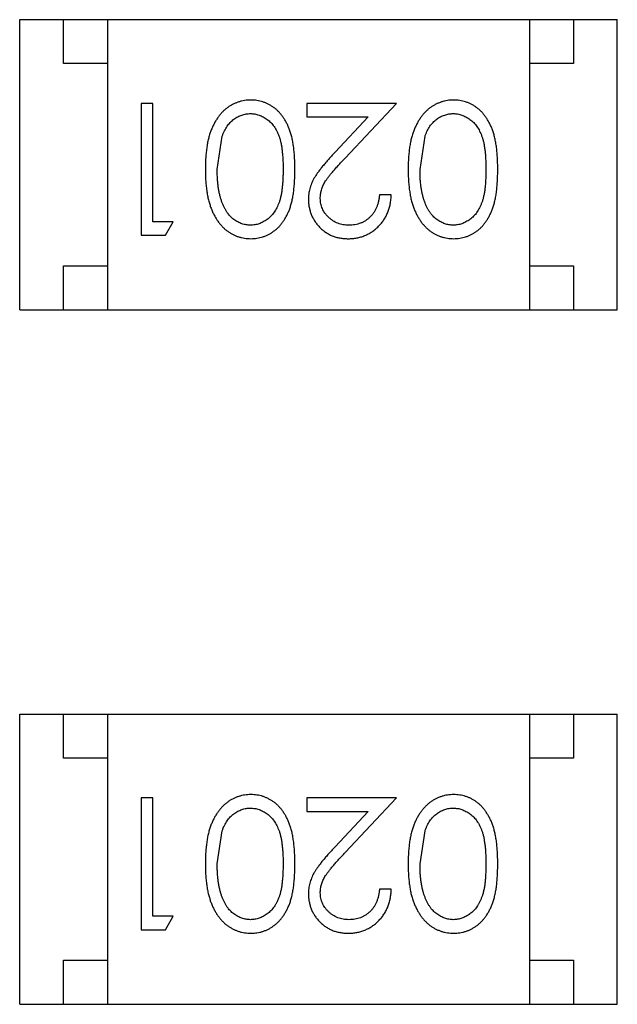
# Model space of a CAD drawing. Header units: inches. Extents: x -16 to 86, y -28 to 28.
# Tile 14 of 39: x 61.878 to 62.558, y -6.528 to -5.408. Entities that reach past the tile are written whole.
import ezdxf

# ---------------------------------------------------------------- set-up
doc = ezdxf.new("R2010")
doc.units = ezdxf.units.IN
doc.header["$LTSCALE"] = 1.21
doc.header["$MEASUREMENT"] = 0
doc.layers.get('0').update_dxf_attribs({"linetype": 'CONTINUOUS'})

msp = doc.modelspace()

# ---------------------------------------------------------------- linework, layer by layer
at = {"color": 6, "linetype": 'Continuous'}
for p, q in [((61.8781, -5.7375), (61.8781, -5.4075)), ((61.8781, -5.4075), (62.5581, -5.4075)), ((61.9281, -5.4575), (61.9281, -5.4075)), ((61.9781, -5.4075), (61.9781, -5.7375)), ((62.4581, -5.4075), (62.4581, -5.7375)), ((62.5081, -5.4075), (62.5081, -5.4575)), ((62.5581, -5.7375), (62.5581, -5.4075)), ((61.9781, -5.4575), (61.9281, -5.4575)), ((62.5081, -5.4575), (62.4581, -5.4575)), ((62.0163, -5.5028), (62.0163, -5.6528)), ((62.0297, -5.5028), (62.0163, -5.5028)), ((62.0297, -5.6374), (62.0297, -5.5028)), ((62.2047, -5.5028), (62.2047, -5.5182)), ((62.3067, -5.5028), (62.2047, -5.5028)), ((62.2485, -5.5649), (62.3067, -5.5028)), ((62.2047, -5.5182), (62.2745, -5.5182)), ((62.2745, -5.5182), (62.237, -5.5583)), ((62.1028, -5.5778), (62.1085, -5.5401)), ((62.3336, -5.5778), (62.3393, -5.5401)), ((62.3009, -5.6067), (62.2874, -5.6067)), ((62.0528, -5.6374), (62.0297, -5.6374)), ((62.044, -5.6528), (62.0528, -5.6374)), ((62.0163, -5.6528), (62.044, -5.6528)), ((61.9281, -5.7375), (61.9281, -5.6875)), ((61.9281, -5.6875), (61.9781, -5.6875)), ((62.4581, -5.6875), (62.5081, -5.6875)), ((62.5081, -5.6875), (62.5081, -5.7375)), ((61.8781, -5.7375), (62.5581, -5.7375)), ((61.8781, -6.5275), (61.8781, -6.1975)), ((61.8781, -6.1975), (62.5581, -6.1975)), ((61.9281, -6.2475), (61.9281, -6.1975)), ((61.9781, -6.1975), (61.9781, -6.5275)), ((62.4581, -6.1975), (62.4581, -6.5275)), ((62.5081, -6.1975), (62.5081, -6.2475)), ((62.5581, -6.5275), (62.5581, -6.1975)), ((61.9781, -6.2475), (61.9281, -6.2475)), ((62.5081, -6.2475), (62.4581, -6.2475)), ((62.0163, -6.2928), (62.0163, -6.4428)), ((62.0297, -6.2928), (62.0163, -6.2928)), ((62.0297, -6.4274), (62.0297, -6.2928)), ((62.2047, -6.2928), (62.2047, -6.3082)), ((62.3067, -6.2928), (62.2047, -6.2928)), ((62.2485, -6.3549), (62.3067, -6.2928)), ((62.2047, -6.3082), (62.2745, -6.3082)), ((62.2745, -6.3082), (62.237, -6.3483)), ((62.1028, -6.3678), (62.1085, -6.3301)), ((62.3336, -6.3678), (62.3393, -6.3301)), ((62.3009, -6.3967), (62.2874, -6.3967)), ((62.0528, -6.4274), (62.0297, -6.4274)), ((62.044, -6.4428), (62.0528, -6.4274)), ((62.0163, -6.4428), (62.044, -6.4428)), ((61.9281, -6.5275), (61.9281, -6.4775)), ((61.9281, -6.4775), (61.9781, -6.4775)), ((62.4581, -6.4775), (62.5081, -6.4775)), ((62.5081, -6.4775), (62.5081, -6.5275)), ((61.8781, -6.5275), (62.5581, -6.5275))]:
    msp.add_line(p, q, dxfattribs=at)
for points, knots in [([(62.1411, -5.499), (62.1399, -5.499), (62.1376, -5.499), (62.1341, -5.4995), (62.1306, -5.5001), (62.1273, -5.5011), (62.124, -5.5023), (62.1208, -5.5037), (62.1177, -5.5055), (62.1147, -5.5074), (62.1118, -5.5097), (62.1091, -5.5122), (62.1065, -5.515), (62.1041, -5.5181), (62.1018, -5.5214), (62.0998, -5.5249), (62.0978, -5.5287), (62.0961, -5.5328), (62.0944, -5.5372), (62.0931, -5.5419), (62.0919, -5.547), (62.091, -5.5525), (62.0903, -5.5583), (62.0897, -5.5645), (62.0894, -5.571), (62.0894, -5.5755), (62.0894, -5.5778)], [0, 0, 0, 0, 0.033824, 0.067298, 0.10028, 0.133019, 0.165736, 0.198792, 0.232372, 0.266409, 0.301016, 0.336196, 0.371972, 0.408574, 0.446394, 0.485225, 0.525372, 0.567224, 0.611081, 0.65775, 0.70702, 0.759235, 0.814484, 0.873227, 0.934937, 1, 1, 1, 1]), ([(62.1913, -5.5778), (62.1913, -5.5754), (62.1912, -5.5707), (62.1909, -5.564), (62.1904, -5.5576), (62.1897, -5.5517), (62.1888, -5.5461), (62.1878, -5.541), (62.1864, -5.5363), (62.1849, -5.5319), (62.1832, -5.5279), (62.1814, -5.5242), (62.1794, -5.5207), (62.1772, -5.5175), (62.1749, -5.5146), (62.1724, -5.5118), (62.1698, -5.5094), (62.167, -5.5072), (62.164, -5.5053), (62.161, -5.5036), (62.1579, -5.5021), (62.1547, -5.501), (62.1515, -5.5001), (62.1481, -5.4994), (62.1447, -5.499), (62.1423, -5.499), (62.1411, -5.499)], [0, 0, 0, 0, 0.068113, 0.132564, 0.193427, 0.250218, 0.303569, 0.353576, 0.400235, 0.443586, 0.484619, 0.524292, 0.56238, 0.599049, 0.63494, 0.669782, 0.704009, 0.737842, 0.771098, 0.803896, 0.836415, 0.868639, 0.900715, 0.933378, 0.966213, 1, 1, 1, 1]), ([(62.3719, -5.499), (62.3707, -5.499), (62.3683, -5.499), (62.3648, -5.4995), (62.3614, -5.5001), (62.358, -5.5011), (62.3548, -5.5023), (62.3516, -5.5037), (62.3485, -5.5055), (62.3455, -5.5074), (62.3426, -5.5097), (62.3399, -5.5122), (62.3373, -5.515), (62.3349, -5.5181), (62.3326, -5.5214), (62.3305, -5.5249), (62.3286, -5.5287), (62.3268, -5.5328), (62.3252, -5.5372), (62.3239, -5.5419), (62.3227, -5.547), (62.3217, -5.5525), (62.3211, -5.5583), (62.3205, -5.5645), (62.3202, -5.571), (62.3202, -5.5755), (62.3201, -5.5778)], [0, 0, 0, 0, 0.033824, 0.067298, 0.10028, 0.133019, 0.165736, 0.198792, 0.232372, 0.266409, 0.301016, 0.336196, 0.371972, 0.408574, 0.446394, 0.485225, 0.525372, 0.567224, 0.611081, 0.65775, 0.70702, 0.759235, 0.814484, 0.873227, 0.934937, 1, 1, 1, 1]), ([(62.4221, -5.5778), (62.422, -5.5754), (62.422, -5.5707), (62.4217, -5.564), (62.4212, -5.5576), (62.4205, -5.5517), (62.4196, -5.5461), (62.4185, -5.541), (62.4172, -5.5363), (62.4157, -5.5319), (62.414, -5.5279), (62.4121, -5.5242), (62.4101, -5.5207), (62.4079, -5.5175), (62.4057, -5.5146), (62.4032, -5.5118), (62.4005, -5.5094), (62.3977, -5.5072), (62.3948, -5.5053), (62.3918, -5.5036), (62.3887, -5.5021), (62.3855, -5.501), (62.3822, -5.5001), (62.3789, -5.4994), (62.3754, -5.499), (62.3731, -5.499), (62.3719, -5.499)], [0, 0, 0, 0, 0.068113, 0.132564, 0.193427, 0.250218, 0.303569, 0.353576, 0.400235, 0.443586, 0.484619, 0.524292, 0.56238, 0.599049, 0.63494, 0.669782, 0.704009, 0.737842, 0.771098, 0.803896, 0.836415, 0.868639, 0.900715, 0.933378, 0.966213, 1, 1, 1, 1]), ([(62.1085, -5.5401), (62.1089, -5.5391), (62.1097, -5.537), (62.111, -5.5341), (62.1124, -5.5314), (62.114, -5.5288), (62.1158, -5.5265), (62.1176, -5.5244), (62.1197, -5.5225), (62.1225, -5.5202), (62.1261, -5.5179), (62.1309, -5.5159), (62.1357, -5.5146), (62.139, -5.5144), (62.1407, -5.5144)], [0, 0, 0, 0, 0.075949, 0.148549, 0.218996, 0.286119, 0.351826, 0.416074, 0.478265, 0.540325, 0.660405, 0.774606, 0.887187, 1, 1, 1, 1]), ([(62.1407, -5.5144), (62.1423, -5.5144), (62.1456, -5.5146), (62.1505, -5.5159), (62.1553, -5.518), (62.159, -5.5204), (62.1619, -5.5227), (62.1639, -5.5246), (62.1658, -5.5267), (62.1676, -5.529), (62.1692, -5.5316), (62.1707, -5.5343), (62.172, -5.5372), (62.1733, -5.5403), (62.1744, -5.5437), (62.1753, -5.5475), (62.1761, -5.5516), (62.1767, -5.5561), (62.1772, -5.561), (62.1776, -5.5663), (62.1778, -5.5719), (62.1778, -5.5758), (62.1778, -5.5778)], [0, 0, 0, 0, 0.060034, 0.120278, 0.182348, 0.247919, 0.281641, 0.315701, 0.350322, 0.385703, 0.421819, 0.459196, 0.497866, 0.538301, 0.58121, 0.628183, 0.679403, 0.734699, 0.794074, 0.858416, 0.927049, 1, 1, 1, 1]), ([(62.3393, -5.5401), (62.3397, -5.5391), (62.3404, -5.537), (62.3418, -5.5341), (62.3432, -5.5314), (62.3448, -5.5288), (62.3466, -5.5265), (62.3484, -5.5244), (62.3504, -5.5225), (62.3532, -5.5202), (62.3569, -5.5179), (62.3616, -5.5159), (62.3665, -5.5146), (62.3698, -5.5144), (62.3715, -5.5144)], [0, 0, 0, 0, 0.075949, 0.148549, 0.218996, 0.286119, 0.351826, 0.416074, 0.478265, 0.540325, 0.660405, 0.774606, 0.887187, 1, 1, 1, 1]), ([(62.3715, -5.5144), (62.3731, -5.5144), (62.3764, -5.5146), (62.3813, -5.5159), (62.386, -5.518), (62.3898, -5.5204), (62.3926, -5.5227), (62.3947, -5.5246), (62.3966, -5.5267), (62.3984, -5.529), (62.4, -5.5316), (62.4015, -5.5343), (62.4028, -5.5372), (62.4041, -5.5403), (62.4052, -5.5437), (62.4061, -5.5475), (62.4068, -5.5516), (62.4075, -5.5561), (62.408, -5.561), (62.4083, -5.5663), (62.4086, -5.5719), (62.4086, -5.5758), (62.4086, -5.5778)], [0, 0, 0, 0, 0.060034, 0.120278, 0.182348, 0.247919, 0.281641, 0.315701, 0.350322, 0.385703, 0.421819, 0.459196, 0.497866, 0.538301, 0.58121, 0.628183, 0.679403, 0.734699, 0.794074, 0.858416, 0.927049, 1, 1, 1, 1]), ([(62.237, -5.5583), (62.2356, -5.5598), (62.2328, -5.5628), (62.2289, -5.5671), (62.2253, -5.5713), (62.2221, -5.5751), (62.2193, -5.5788), (62.2168, -5.5821), (62.2147, -5.5853), (62.2124, -5.5891), (62.21, -5.5939), (62.2081, -5.5998), (62.2069, -5.6058), (62.2067, -5.61), (62.2067, -5.6121)], [0, 0, 0, 0, 0.09953, 0.192079, 0.277712, 0.357454, 0.429648, 0.495771, 0.555538, 0.608657, 0.707578, 0.804328, 0.901298, 1, 1, 1, 1]), ([(62.2201, -5.6109), (62.2202, -5.6092), (62.2203, -5.606), (62.2214, -5.6012), (62.2231, -5.5966), (62.225, -5.5928), (62.2271, -5.5896), (62.229, -5.587), (62.2313, -5.584), (62.234, -5.5808), (62.2371, -5.5772), (62.2405, -5.5734), (62.2444, -5.5692), (62.2471, -5.5664), (62.2485, -5.5649)], [0, 0, 0, 0, 0.088014, 0.174976, 0.2638, 0.355443, 0.406413, 0.465519, 0.533076, 0.609353, 0.693899, 0.787171, 0.889197, 1, 1, 1, 1]), ([(62.0894, -5.5778), (62.0894, -5.5801), (62.0894, -5.5846), (62.0897, -5.5911), (62.0903, -5.5973), (62.091, -5.6032), (62.092, -5.6086), (62.0931, -5.6138), (62.0946, -5.6185), (62.0961, -5.6229), (62.098, -5.627), (62.0999, -5.6309), (62.102, -5.6344), (62.1042, -5.6377), (62.1067, -5.6407), (62.1092, -5.6435), (62.1119, -5.6461), (62.1148, -5.6483), (62.1178, -5.6503), (62.1209, -5.652), (62.124, -5.6534), (62.1273, -5.6546), (62.1306, -5.6555), (62.1341, -5.6562), (62.1376, -5.6566), (62.1399, -5.6566), (62.1411, -5.6567)], [0, 0, 0, 0, 0.065278, 0.127205, 0.186168, 0.241675, 0.294115, 0.343609, 0.390387, 0.434463, 0.476646, 0.517002, 0.555936, 0.593716, 0.630057, 0.665601, 0.700745, 0.734917, 0.768681, 0.802087, 0.834849, 0.867433, 0.900138, 0.932806, 0.966212, 1, 1, 1, 1]), ([(62.1407, -5.6413), (62.139, -5.6412), (62.1358, -5.641), (62.1309, -5.6398), (62.1262, -5.6376), (62.1225, -5.6353), (62.1196, -5.633), (62.1176, -5.631), (62.1156, -5.6288), (62.1138, -5.6263), (62.1121, -5.6236), (62.1106, -5.6206), (62.1091, -5.6175), (62.1078, -5.614), (62.1067, -5.6104), (62.1056, -5.6065), (62.1048, -5.6023), (62.104, -5.5979), (62.1035, -5.5932), (62.1031, -5.5883), (62.1029, -5.5832), (62.1028, -5.5796), (62.1028, -5.5778)], [0, 0, 0, 0, 0.059689, 0.119507, 0.181075, 0.246162, 0.279894, 0.314468, 0.350403, 0.387474, 0.426147, 0.466624, 0.508745, 0.553328, 0.600058, 0.649177, 0.700552, 0.754894, 0.811825, 0.871514, 0.934319, 1, 1, 1, 1]), ([(62.1778, -5.5778), (62.1778, -5.5798), (62.1778, -5.5837), (62.1775, -5.5894), (62.1772, -5.5947), (62.1767, -5.5996), (62.1761, -5.6041), (62.1753, -5.6082), (62.1744, -5.612), (62.1733, -5.6154), (62.172, -5.6185), (62.1707, -5.6214), (62.1692, -5.6241), (62.1675, -5.6266), (62.1658, -5.629), (62.1639, -5.6311), (62.1619, -5.6331), (62.159, -5.6353), (62.1553, -5.6376), (62.1506, -5.6398), (62.1457, -5.641), (62.1423, -5.6412), (62.1407, -5.6413)], [0, 0, 0, 0, 0.073302, 0.142286, 0.206253, 0.266017, 0.321612, 0.372532, 0.419497, 0.462398, 0.502825, 0.541489, 0.579034, 0.615143, 0.650298, 0.684912, 0.718701, 0.752189, 0.817245, 0.879117, 0.939613, 1, 1, 1, 1]), ([(62.1411, -5.6567), (62.1423, -5.6566), (62.1447, -5.6566), (62.1481, -5.6562), (62.1515, -5.6555), (62.1548, -5.6546), (62.158, -5.6534), (62.1611, -5.652), (62.1641, -5.6503), (62.1671, -5.6483), (62.1699, -5.6461), (62.1726, -5.6437), (62.175, -5.6409), (62.1774, -5.638), (62.1795, -5.6348), (62.1815, -5.6313), (62.1834, -5.6276), (62.185, -5.6236), (62.1865, -5.6193), (62.1878, -5.6146), (62.1889, -5.6095), (62.1897, -5.604), (62.1904, -5.598), (62.1909, -5.5916), (62.1912, -5.5848), (62.1913, -5.5802), (62.1913, -5.5778)], [0, 0, 0, 0, 0.033742, 0.066533, 0.099153, 0.13154, 0.164087, 0.196563, 0.229707, 0.263315, 0.297504, 0.331686, 0.366482, 0.4021, 0.438958, 0.476748, 0.515985, 0.556589, 0.599519, 0.645765, 0.695487, 0.748721, 0.805687, 0.866754, 0.931405, 1, 1, 1, 1]), ([(62.3201, -5.5778), (62.3202, -5.5801), (62.3202, -5.5846), (62.3205, -5.5911), (62.321, -5.5973), (62.3218, -5.6032), (62.3227, -5.6086), (62.3239, -5.6138), (62.3253, -5.6185), (62.3269, -5.6229), (62.3287, -5.627), (62.3306, -5.6309), (62.3328, -5.6344), (62.335, -5.6377), (62.3374, -5.6407), (62.34, -5.6435), (62.3427, -5.6461), (62.3456, -5.6483), (62.3485, -5.6503), (62.3516, -5.652), (62.3548, -5.6534), (62.3581, -5.6546), (62.3614, -5.6555), (62.3648, -5.6562), (62.3683, -5.6566), (62.3707, -5.6566), (62.3719, -5.6567)], [0, 0, 0, 0, 0.065278, 0.127205, 0.186168, 0.241675, 0.294115, 0.343609, 0.390387, 0.434463, 0.476646, 0.517002, 0.555936, 0.593716, 0.630057, 0.665601, 0.700745, 0.734917, 0.768681, 0.802087, 0.834849, 0.867433, 0.900138, 0.932806, 0.966212, 1, 1, 1, 1]), ([(62.3715, -5.6413), (62.3698, -5.6412), (62.3665, -5.641), (62.3617, -5.6398), (62.357, -5.6376), (62.3533, -5.6353), (62.3504, -5.633), (62.3484, -5.631), (62.3464, -5.6288), (62.3446, -5.6263), (62.3429, -5.6236), (62.3414, -5.6206), (62.3399, -5.6175), (62.3386, -5.614), (62.3374, -5.6104), (62.3364, -5.6065), (62.3355, -5.6023), (62.3348, -5.5979), (62.3343, -5.5932), (62.3338, -5.5883), (62.3337, -5.5832), (62.3336, -5.5796), (62.3336, -5.5778)], [0, 0, 0, 0, 0.059689, 0.119507, 0.181075, 0.246162, 0.279894, 0.314468, 0.350403, 0.387474, 0.426147, 0.466624, 0.508745, 0.553328, 0.600058, 0.649177, 0.700552, 0.754894, 0.811825, 0.871514, 0.934319, 1, 1, 1, 1]), ([(62.4086, -5.5778), (62.4086, -5.5798), (62.4086, -5.5837), (62.4083, -5.5894), (62.408, -5.5947), (62.4075, -5.5996), (62.4069, -5.6041), (62.406, -5.6082), (62.4051, -5.612), (62.404, -5.6154), (62.4028, -5.6185), (62.4014, -5.6214), (62.3999, -5.6241), (62.3983, -5.6266), (62.3966, -5.629), (62.3947, -5.6311), (62.3926, -5.6331), (62.3898, -5.6353), (62.386, -5.6376), (62.3813, -5.6398), (62.3764, -5.641), (62.3731, -5.6412), (62.3715, -5.6413)], [0, 0, 0, 0, 0.073302, 0.142286, 0.206253, 0.266017, 0.321612, 0.372532, 0.419497, 0.462398, 0.502825, 0.541489, 0.579034, 0.615143, 0.650298, 0.684912, 0.718701, 0.752189, 0.817245, 0.879117, 0.939613, 1, 1, 1, 1]), ([(62.3719, -5.6567), (62.3731, -5.6566), (62.3754, -5.6566), (62.3789, -5.6562), (62.3822, -5.6555), (62.3855, -5.6546), (62.3888, -5.6534), (62.3919, -5.652), (62.3949, -5.6503), (62.3979, -5.6483), (62.4007, -5.6461), (62.4033, -5.6437), (62.4058, -5.6409), (62.4081, -5.638), (62.4103, -5.6348), (62.4123, -5.6313), (62.4141, -5.6276), (62.4158, -5.6236), (62.4173, -5.6193), (62.4185, -5.6146), (62.4197, -5.6095), (62.4205, -5.604), (62.4212, -5.598), (62.4217, -5.5916), (62.422, -5.5848), (62.422, -5.5802), (62.4221, -5.5778)], [0, 0, 0, 0, 0.033742, 0.066533, 0.099153, 0.13154, 0.164087, 0.196563, 0.229707, 0.263315, 0.297504, 0.331686, 0.366482, 0.4021, 0.438958, 0.476748, 0.515985, 0.556589, 0.599519, 0.645765, 0.695487, 0.748721, 0.805687, 0.866754, 0.931405, 1, 1, 1, 1]), ([(62.2527, -5.6413), (62.2516, -5.6413), (62.2493, -5.6412), (62.2461, -5.6408), (62.243, -5.6401), (62.24, -5.6391), (62.2372, -5.6378), (62.2345, -5.6363), (62.232, -5.6344), (62.2295, -5.6323), (62.2273, -5.6301), (62.2254, -5.6276), (62.2238, -5.6251), (62.2224, -5.6225), (62.2214, -5.6197), (62.2207, -5.6169), (62.2202, -5.6139), (62.2202, -5.6119), (62.2201, -5.6109)], [0, 0, 0, 0, 0.068027, 0.133505, 0.19695, 0.26027, 0.322741, 0.384982, 0.448465, 0.513424, 0.578224, 0.640011, 0.700094, 0.760067, 0.819012, 0.877878, 0.938035, 1, 1, 1, 1]), ([(62.252, -5.6567), (62.2537, -5.6566), (62.257, -5.6566), (62.2618, -5.6559), (62.2664, -5.6548), (62.2708, -5.6532), (62.275, -5.6512), (62.2791, -5.6488), (62.2829, -5.646), (62.2864, -5.6426), (62.2897, -5.639), (62.2926, -5.6351), (62.295, -5.631), (62.297, -5.6266), (62.2987, -5.622), (62.2998, -5.6171), (62.3006, -5.612), (62.3008, -5.6085), (62.3009, -5.6067)], [0, 0, 0, 0, 0.06445, 0.126725, 0.187421, 0.247417, 0.306749, 0.366595, 0.427749, 0.490235, 0.553031, 0.614805, 0.676505, 0.738096, 0.801021, 0.864897, 0.931209, 1, 1, 1, 1]), ([(62.2874, -5.6067), (62.2873, -5.608), (62.2871, -5.6106), (62.2863, -5.6144), (62.2854, -5.6179), (62.2841, -5.6213), (62.2826, -5.6243), (62.2809, -5.6272), (62.2789, -5.6298), (62.2766, -5.6322), (62.2742, -5.6343), (62.2716, -5.6362), (62.2688, -5.6378), (62.2658, -5.6391), (62.2628, -5.64), (62.2595, -5.6408), (62.2562, -5.6412), (62.2538, -5.6413), (62.2527, -5.6413)], [0, 0, 0, 0, 0.073648, 0.143686, 0.210962, 0.275557, 0.338064, 0.399311, 0.4594, 0.51934, 0.579024, 0.637809, 0.695959, 0.754122, 0.813113, 0.873453, 0.935561, 1, 1, 1, 1]), ([(62.2067, -5.6121), (62.2067, -5.6136), (62.2068, -5.6165), (62.2074, -5.6208), (62.2084, -5.6249), (62.2097, -5.629), (62.2115, -5.6328), (62.2137, -5.6365), (62.2162, -5.6401), (62.2192, -5.6434), (62.2224, -5.6466), (62.2259, -5.6492), (62.2297, -5.6515), (62.2336, -5.6535), (62.2379, -5.6549), (62.2424, -5.6559), (62.2471, -5.6566), (62.2503, -5.6566), (62.252, -5.6567)], [0, 0, 0, 0, 0.06271, 0.123347, 0.183401, 0.242828, 0.302097, 0.36242, 0.423725, 0.487032, 0.550491, 0.612709, 0.674265, 0.73617, 0.799211, 0.863483, 0.930525, 1, 1, 1, 1]), ([(62.1411, -6.289), (62.1399, -6.289), (62.1376, -6.289), (62.1341, -6.2895), (62.1306, -6.2901), (62.1273, -6.2911), (62.124, -6.2923), (62.1208, -6.2937), (62.1177, -6.2955), (62.1147, -6.2975), (62.1118, -6.2997), (62.1091, -6.3023), (62.1065, -6.305), (62.1041, -6.3081), (62.1018, -6.3114), (62.0998, -6.3149), (62.0978, -6.3187), (62.0961, -6.3228), (62.0944, -6.3272), (62.0931, -6.3319), (62.0919, -6.337), (62.091, -6.3425), (62.0903, -6.3483), (62.0897, -6.3545), (62.0894, -6.361), (62.0894, -6.3655), (62.0894, -6.3678)], [0, 0, 0, 0, 0.033824, 0.067298, 0.10028, 0.133019, 0.165736, 0.198792, 0.232372, 0.266409, 0.301016, 0.336196, 0.371972, 0.408574, 0.446394, 0.485225, 0.525372, 0.567224, 0.611081, 0.65775, 0.70702, 0.759235, 0.814484, 0.873227, 0.934937, 1, 1, 1, 1]), ([(62.1913, -6.3678), (62.1913, -6.3654), (62.1912, -6.3607), (62.1909, -6.354), (62.1904, -6.3476), (62.1897, -6.3417), (62.1888, -6.3361), (62.1878, -6.331), (62.1864, -6.3263), (62.1849, -6.3219), (62.1832, -6.3179), (62.1814, -6.3142), (62.1794, -6.3108), (62.1772, -6.3076), (62.1749, -6.3046), (62.1724, -6.3018), (62.1698, -6.2994), (62.167, -6.2972), (62.164, -6.2953), (62.161, -6.2936), (62.1579, -6.2921), (62.1547, -6.291), (62.1515, -6.2901), (62.1481, -6.2895), (62.1447, -6.289), (62.1423, -6.289), (62.1411, -6.289)], [0, 0, 0, 0, 0.068113, 0.132564, 0.193427, 0.250218, 0.303569, 0.353576, 0.400235, 0.443586, 0.484619, 0.524292, 0.56238, 0.599049, 0.63494, 0.669782, 0.704009, 0.737842, 0.771098, 0.803896, 0.836415, 0.868639, 0.900715, 0.933378, 0.966213, 1, 1, 1, 1]), ([(62.3719, -6.289), (62.3707, -6.289), (62.3683, -6.289), (62.3648, -6.2895), (62.3614, -6.2901), (62.358, -6.2911), (62.3548, -6.2923), (62.3516, -6.2937), (62.3485, -6.2955), (62.3455, -6.2975), (62.3426, -6.2997), (62.3399, -6.3023), (62.3373, -6.305), (62.3349, -6.3081), (62.3326, -6.3114), (62.3305, -6.3149), (62.3286, -6.3187), (62.3268, -6.3228), (62.3252, -6.3272), (62.3239, -6.3319), (62.3227, -6.337), (62.3217, -6.3425), (62.3211, -6.3483), (62.3205, -6.3545), (62.3202, -6.361), (62.3202, -6.3655), (62.3201, -6.3678)], [0, 0, 0, 0, 0.033824, 0.067298, 0.10028, 0.133019, 0.165736, 0.198792, 0.232372, 0.266409, 0.301016, 0.336196, 0.371972, 0.408574, 0.446394, 0.485225, 0.525372, 0.567224, 0.611081, 0.65775, 0.70702, 0.759235, 0.814484, 0.873227, 0.934937, 1, 1, 1, 1]), ([(62.4221, -6.3678), (62.422, -6.3654), (62.422, -6.3607), (62.4217, -6.354), (62.4212, -6.3476), (62.4205, -6.3417), (62.4196, -6.3361), (62.4185, -6.331), (62.4172, -6.3263), (62.4157, -6.3219), (62.414, -6.3179), (62.4121, -6.3142), (62.4101, -6.3108), (62.4079, -6.3076), (62.4057, -6.3046), (62.4032, -6.3018), (62.4005, -6.2994), (62.3977, -6.2972), (62.3948, -6.2953), (62.3918, -6.2936), (62.3887, -6.2921), (62.3855, -6.291), (62.3822, -6.2901), (62.3789, -6.2895), (62.3754, -6.289), (62.3731, -6.289), (62.3719, -6.289)], [0, 0, 0, 0, 0.068113, 0.132564, 0.193427, 0.250218, 0.303569, 0.353576, 0.400235, 0.443586, 0.484619, 0.524292, 0.56238, 0.599049, 0.63494, 0.669782, 0.704009, 0.737842, 0.771098, 0.803896, 0.836415, 0.868639, 0.900715, 0.933378, 0.966213, 1, 1, 1, 1]), ([(62.1085, -6.3301), (62.1089, -6.3291), (62.1097, -6.327), (62.111, -6.3241), (62.1124, -6.3214), (62.114, -6.3188), (62.1158, -6.3165), (62.1176, -6.3144), (62.1197, -6.3125), (62.1225, -6.3102), (62.1261, -6.3079), (62.1309, -6.3059), (62.1357, -6.3046), (62.139, -6.3044), (62.1407, -6.3044)], [0, 0, 0, 0, 0.075949, 0.148549, 0.218996, 0.286119, 0.351826, 0.416074, 0.478265, 0.540325, 0.660405, 0.774606, 0.887187, 1, 1, 1, 1]), ([(62.1407, -6.3044), (62.1423, -6.3045), (62.1456, -6.3046), (62.1505, -6.3059), (62.1553, -6.308), (62.159, -6.3104), (62.1619, -6.3127), (62.1639, -6.3146), (62.1658, -6.3167), (62.1676, -6.3191), (62.1692, -6.3216), (62.1707, -6.3243), (62.172, -6.3272), (62.1733, -6.3303), (62.1744, -6.3337), (62.1753, -6.3375), (62.1761, -6.3416), (62.1767, -6.3461), (62.1772, -6.351), (62.1776, -6.3563), (62.1778, -6.3619), (62.1778, -6.3658), (62.1778, -6.3678)], [0, 0, 0, 0, 0.060034, 0.120278, 0.182348, 0.247919, 0.281641, 0.315701, 0.350322, 0.385703, 0.421819, 0.459196, 0.497866, 0.538301, 0.58121, 0.628183, 0.679403, 0.734699, 0.794074, 0.858416, 0.927049, 1, 1, 1, 1]), ([(62.3393, -6.3301), (62.3397, -6.3291), (62.3404, -6.327), (62.3418, -6.3241), (62.3432, -6.3214), (62.3448, -6.3188), (62.3466, -6.3165), (62.3484, -6.3144), (62.3504, -6.3125), (62.3532, -6.3102), (62.3569, -6.3079), (62.3616, -6.3059), (62.3665, -6.3046), (62.3698, -6.3044), (62.3715, -6.3044)], [0, 0, 0, 0, 0.075949, 0.148549, 0.218996, 0.286119, 0.351826, 0.416074, 0.478265, 0.540325, 0.660405, 0.774606, 0.887187, 1, 1, 1, 1]), ([(62.3715, -6.3044), (62.3731, -6.3045), (62.3764, -6.3046), (62.3813, -6.3059), (62.386, -6.308), (62.3898, -6.3104), (62.3926, -6.3127), (62.3947, -6.3146), (62.3966, -6.3167), (62.3984, -6.3191), (62.4, -6.3216), (62.4015, -6.3243), (62.4028, -6.3272), (62.4041, -6.3303), (62.4052, -6.3337), (62.4061, -6.3375), (62.4068, -6.3416), (62.4075, -6.3461), (62.408, -6.351), (62.4083, -6.3563), (62.4086, -6.3619), (62.4086, -6.3658), (62.4086, -6.3678)], [0, 0, 0, 0, 0.060034, 0.120278, 0.182348, 0.247919, 0.281641, 0.315701, 0.350322, 0.385703, 0.421819, 0.459196, 0.497866, 0.538301, 0.58121, 0.628183, 0.679403, 0.734699, 0.794074, 0.858416, 0.927049, 1, 1, 1, 1]), ([(62.237, -6.3483), (62.2356, -6.3498), (62.2328, -6.3528), (62.2289, -6.3571), (62.2253, -6.3613), (62.2221, -6.3651), (62.2193, -6.3688), (62.2168, -6.3722), (62.2147, -6.3753), (62.2124, -6.3791), (62.21, -6.3839), (62.2081, -6.3898), (62.2069, -6.3959), (62.2067, -6.4), (62.2067, -6.4021)], [0, 0, 0, 0, 0.09953, 0.192079, 0.277712, 0.357454, 0.429648, 0.495771, 0.555538, 0.608657, 0.707578, 0.804328, 0.901298, 1, 1, 1, 1]), ([(62.2201, -6.4009), (62.2202, -6.3993), (62.2203, -6.396), (62.2214, -6.3912), (62.2231, -6.3866), (62.225, -6.3828), (62.2271, -6.3797), (62.229, -6.377), (62.2313, -6.374), (62.234, -6.3708), (62.2371, -6.3672), (62.2405, -6.3634), (62.2444, -6.3592), (62.2471, -6.3564), (62.2485, -6.3549)], [0, 0, 0, 0, 0.088014, 0.174976, 0.2638, 0.355443, 0.406413, 0.465519, 0.533076, 0.609353, 0.693899, 0.787171, 0.889197, 1, 1, 1, 1]), ([(62.0894, -6.3678), (62.0894, -6.3701), (62.0894, -6.3746), (62.0897, -6.3811), (62.0903, -6.3873), (62.091, -6.3932), (62.092, -6.3987), (62.0931, -6.4038), (62.0946, -6.4085), (62.0961, -6.413), (62.098, -6.417), (62.0999, -6.4209), (62.102, -6.4244), (62.1042, -6.4277), (62.1067, -6.4308), (62.1092, -6.4335), (62.1119, -6.4361), (62.1148, -6.4383), (62.1178, -6.4403), (62.1209, -6.442), (62.124, -6.4434), (62.1273, -6.4446), (62.1306, -6.4456), (62.1341, -6.4462), (62.1376, -6.4466), (62.1399, -6.4467), (62.1411, -6.4467)], [0, 0, 0, 0, 0.065278, 0.127205, 0.186168, 0.241675, 0.294115, 0.343609, 0.390387, 0.434463, 0.476646, 0.517002, 0.555936, 0.593716, 0.630057, 0.665601, 0.700745, 0.734917, 0.768681, 0.802087, 0.834849, 0.867433, 0.900138, 0.932806, 0.966212, 1, 1, 1, 1]), ([(62.1407, -6.4313), (62.139, -6.4312), (62.1358, -6.431), (62.1309, -6.4298), (62.1262, -6.4276), (62.1225, -6.4253), (62.1196, -6.423), (62.1176, -6.421), (62.1156, -6.4188), (62.1138, -6.4163), (62.1121, -6.4136), (62.1106, -6.4107), (62.1091, -6.4075), (62.1078, -6.4041), (62.1067, -6.4004), (62.1056, -6.3965), (62.1048, -6.3923), (62.104, -6.3879), (62.1035, -6.3832), (62.1031, -6.3783), (62.1029, -6.3732), (62.1028, -6.3696), (62.1028, -6.3678)], [0, 0, 0, 0, 0.059689, 0.119507, 0.181075, 0.246162, 0.279894, 0.314468, 0.350403, 0.387474, 0.426147, 0.466624, 0.508745, 0.553328, 0.600058, 0.649177, 0.700552, 0.754894, 0.811825, 0.871514, 0.934319, 1, 1, 1, 1]), ([(62.1778, -6.3678), (62.1778, -6.3698), (62.1778, -6.3738), (62.1775, -6.3794), (62.1772, -6.3847), (62.1767, -6.3896), (62.1761, -6.3941), (62.1753, -6.3983), (62.1744, -6.402), (62.1733, -6.4054), (62.172, -6.4085), (62.1707, -6.4114), (62.1692, -6.4141), (62.1675, -6.4167), (62.1658, -6.419), (62.1639, -6.4211), (62.1619, -6.4231), (62.159, -6.4253), (62.1553, -6.4277), (62.1506, -6.4298), (62.1457, -6.431), (62.1423, -6.4312), (62.1407, -6.4313)], [0, 0, 0, 0, 0.073302, 0.142286, 0.206253, 0.266017, 0.321612, 0.372532, 0.419497, 0.462398, 0.502825, 0.541489, 0.579034, 0.615143, 0.650298, 0.684912, 0.718701, 0.752189, 0.817245, 0.879117, 0.939613, 1, 1, 1, 1]), ([(62.1411, -6.4467), (62.1423, -6.4467), (62.1447, -6.4466), (62.1481, -6.4462), (62.1515, -6.4456), (62.1548, -6.4446), (62.158, -6.4435), (62.1611, -6.442), (62.1641, -6.4403), (62.1671, -6.4383), (62.1699, -6.4361), (62.1726, -6.4337), (62.175, -6.4309), (62.1774, -6.428), (62.1795, -6.4248), (62.1815, -6.4213), (62.1834, -6.4176), (62.185, -6.4137), (62.1865, -6.4094), (62.1878, -6.4047), (62.1889, -6.3995), (62.1897, -6.394), (62.1904, -6.388), (62.1909, -6.3816), (62.1912, -6.3748), (62.1913, -6.3702), (62.1913, -6.3678)], [0, 0, 0, 0, 0.033742, 0.066533, 0.099153, 0.13154, 0.164087, 0.196563, 0.229707, 0.263315, 0.297504, 0.331686, 0.366482, 0.4021, 0.438958, 0.476748, 0.515985, 0.556589, 0.599519, 0.645765, 0.695487, 0.748721, 0.805687, 0.866754, 0.931405, 1, 1, 1, 1]), ([(62.3201, -6.3678), (62.3202, -6.3701), (62.3202, -6.3746), (62.3205, -6.3811), (62.321, -6.3873), (62.3218, -6.3932), (62.3227, -6.3987), (62.3239, -6.4038), (62.3253, -6.4085), (62.3269, -6.413), (62.3287, -6.417), (62.3306, -6.4209), (62.3328, -6.4244), (62.335, -6.4277), (62.3374, -6.4308), (62.34, -6.4335), (62.3427, -6.4361), (62.3456, -6.4383), (62.3485, -6.4403), (62.3516, -6.442), (62.3548, -6.4434), (62.3581, -6.4446), (62.3614, -6.4456), (62.3648, -6.4462), (62.3683, -6.4466), (62.3707, -6.4467), (62.3719, -6.4467)], [0, 0, 0, 0, 0.065278, 0.127205, 0.186168, 0.241675, 0.294115, 0.343609, 0.390387, 0.434463, 0.476646, 0.517002, 0.555936, 0.593716, 0.630057, 0.665601, 0.700745, 0.734917, 0.768681, 0.802087, 0.834849, 0.867433, 0.900138, 0.932806, 0.966212, 1, 1, 1, 1]), ([(62.3715, -6.4313), (62.3698, -6.4312), (62.3665, -6.431), (62.3617, -6.4298), (62.357, -6.4276), (62.3533, -6.4253), (62.3504, -6.423), (62.3484, -6.421), (62.3464, -6.4188), (62.3446, -6.4163), (62.3429, -6.4136), (62.3414, -6.4107), (62.3399, -6.4075), (62.3386, -6.4041), (62.3374, -6.4004), (62.3364, -6.3965), (62.3355, -6.3923), (62.3348, -6.3879), (62.3343, -6.3832), (62.3338, -6.3783), (62.3337, -6.3732), (62.3336, -6.3696), (62.3336, -6.3678)], [0, 0, 0, 0, 0.059689, 0.119507, 0.181075, 0.246162, 0.279894, 0.314468, 0.350403, 0.387474, 0.426147, 0.466624, 0.508745, 0.553328, 0.600058, 0.649177, 0.700552, 0.754894, 0.811825, 0.871514, 0.934319, 1, 1, 1, 1]), ([(62.4086, -6.3678), (62.4086, -6.3698), (62.4086, -6.3738), (62.4083, -6.3794), (62.408, -6.3847), (62.4075, -6.3896), (62.4069, -6.3941), (62.406, -6.3983), (62.4051, -6.402), (62.404, -6.4054), (62.4028, -6.4085), (62.4014, -6.4114), (62.3999, -6.4141), (62.3983, -6.4167), (62.3966, -6.419), (62.3947, -6.4211), (62.3926, -6.4231), (62.3898, -6.4253), (62.386, -6.4277), (62.3813, -6.4298), (62.3764, -6.431), (62.3731, -6.4312), (62.3715, -6.4313)], [0, 0, 0, 0, 0.073302, 0.142286, 0.206253, 0.266017, 0.321612, 0.372532, 0.419497, 0.462398, 0.502825, 0.541489, 0.579034, 0.615143, 0.650298, 0.684912, 0.718701, 0.752189, 0.817245, 0.879117, 0.939613, 1, 1, 1, 1]), ([(62.3719, -6.4467), (62.3731, -6.4467), (62.3754, -6.4466), (62.3789, -6.4462), (62.3822, -6.4456), (62.3855, -6.4446), (62.3888, -6.4435), (62.3919, -6.442), (62.3949, -6.4403), (62.3979, -6.4383), (62.4007, -6.4361), (62.4033, -6.4337), (62.4058, -6.4309), (62.4081, -6.428), (62.4103, -6.4248), (62.4123, -6.4213), (62.4141, -6.4176), (62.4158, -6.4137), (62.4173, -6.4094), (62.4185, -6.4047), (62.4197, -6.3995), (62.4205, -6.394), (62.4212, -6.388), (62.4217, -6.3816), (62.422, -6.3748), (62.422, -6.3702), (62.4221, -6.3678)], [0, 0, 0, 0, 0.033742, 0.066533, 0.099153, 0.13154, 0.164087, 0.196563, 0.229707, 0.263315, 0.297504, 0.331686, 0.366482, 0.4021, 0.438958, 0.476748, 0.515985, 0.556589, 0.599519, 0.645765, 0.695487, 0.748721, 0.805687, 0.866754, 0.931405, 1, 1, 1, 1]), ([(62.2067, -6.4021), (62.2067, -6.4036), (62.2068, -6.4065), (62.2074, -6.4108), (62.2084, -6.4149), (62.2097, -6.419), (62.2115, -6.4228), (62.2137, -6.4265), (62.2162, -6.4301), (62.2192, -6.4334), (62.2224, -6.4366), (62.2259, -6.4392), (62.2297, -6.4415), (62.2336, -6.4435), (62.2379, -6.4449), (62.2424, -6.4459), (62.2471, -6.4466), (62.2503, -6.4466), (62.252, -6.4467)], [0, 0, 0, 0, 0.06271, 0.123347, 0.183401, 0.242828, 0.302097, 0.36242, 0.423725, 0.487032, 0.550491, 0.612709, 0.674265, 0.73617, 0.799211, 0.863483, 0.930525, 1, 1, 1, 1]), ([(62.2527, -6.4313), (62.2516, -6.4313), (62.2493, -6.4312), (62.2461, -6.4308), (62.243, -6.4301), (62.24, -6.4291), (62.2372, -6.4278), (62.2345, -6.4263), (62.232, -6.4244), (62.2295, -6.4223), (62.2273, -6.4201), (62.2254, -6.4176), (62.2238, -6.4151), (62.2224, -6.4125), (62.2214, -6.4097), (62.2207, -6.4069), (62.2202, -6.4039), (62.2202, -6.4019), (62.2201, -6.4009)], [0, 0, 0, 0, 0.068027, 0.133505, 0.19695, 0.26027, 0.322741, 0.384982, 0.448465, 0.513424, 0.578224, 0.640011, 0.700094, 0.760067, 0.819012, 0.877878, 0.938035, 1, 1, 1, 1]), ([(62.252, -6.4467), (62.2537, -6.4466), (62.257, -6.4466), (62.2618, -6.4459), (62.2664, -6.4448), (62.2708, -6.4433), (62.275, -6.4412), (62.2791, -6.4388), (62.2829, -6.436), (62.2864, -6.4327), (62.2897, -6.4291), (62.2926, -6.4252), (62.295, -6.421), (62.297, -6.4166), (62.2987, -6.412), (62.2998, -6.4071), (62.3006, -6.402), (62.3008, -6.3985), (62.3009, -6.3967)], [0, 0, 0, 0, 0.06445, 0.126725, 0.187421, 0.247417, 0.306749, 0.366595, 0.427749, 0.490235, 0.553031, 0.614805, 0.676505, 0.738096, 0.801021, 0.864897, 0.931209, 1, 1, 1, 1]), ([(62.2874, -6.3967), (62.2873, -6.398), (62.2871, -6.4006), (62.2863, -6.4044), (62.2854, -6.4079), (62.2841, -6.4113), (62.2826, -6.4143), (62.2809, -6.4172), (62.2789, -6.4199), (62.2766, -6.4222), (62.2742, -6.4243), (62.2716, -6.4262), (62.2688, -6.4278), (62.2658, -6.4291), (62.2628, -6.4301), (62.2595, -6.4308), (62.2562, -6.4312), (62.2538, -6.4313), (62.2527, -6.4313)], [0, 0, 0, 0, 0.073648, 0.143686, 0.210962, 0.275557, 0.338064, 0.399311, 0.4594, 0.51934, 0.579024, 0.637809, 0.695959, 0.754122, 0.813113, 0.873453, 0.935561, 1, 1, 1, 1])]:
    msp.add_open_spline(points, degree=3, knots=knots, dxfattribs=at)

doc.saveas('drawing.dxf')
